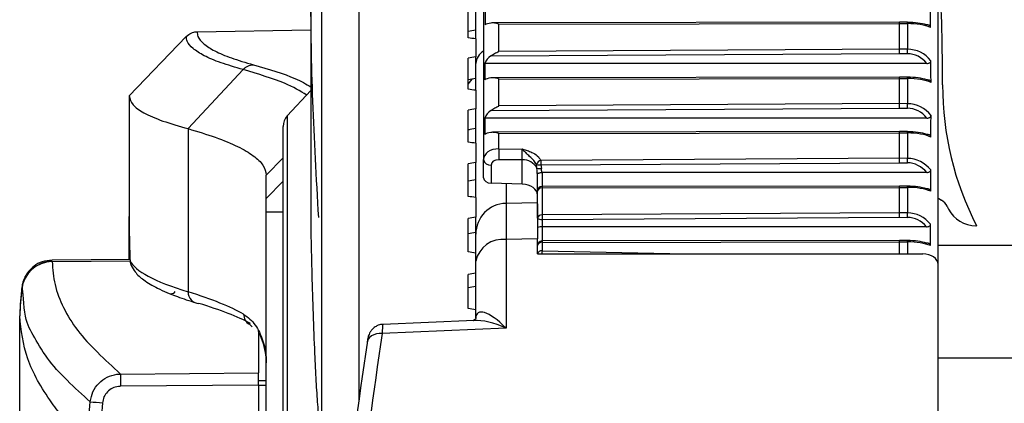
# Model space of a CAD drawing. Header units: millimetres. Extents: x 0 to 420, y 0 to 297.
# Tile 49 of 59: x 291.82 to 295.34, y 262.84 to 264.21. Entities that reach past the tile are written whole.
import ezdxf

# ---------------------------------------------------------------- set-up
doc = ezdxf.new("R2010")
doc.units = ezdxf.units.MM

msp = doc.modelspace()

# ---------------------------------------------------------------- linework, layer by layer
at = {"color": 7, "linetype": 'Continuous', "lineweight": 25}
for p, q in [((293.02973, 266.04203), (293.02973, 262.85342)), ((292.89686, 260.99082), (292.89686, 265.90443)), ((293.47511, 264.63498), (293.47511, 263.71277)), ((295.09973, 263.33794), (295.09973, 264.53213)), ((292.85831, 264.30074), (292.85831, 263.56097)), ((293.42004, 264.14762), (293.42004, 264.25494)), ((293.44757, 264.17544), (293.44757, 264.25949)), ((292.45156, 264.16941), (292.85831, 264.17651)), ((294.96203, 264.20352), (293.5077, 264.20133)), ((293.52989, 264.19653), (294.96205, 264.19868)), ((293.52989, 264.09923), (293.52989, 264.19653)), ((294.99044, 264.20345), (294.96203, 264.20352)), ((294.96205, 264.10757), (294.96205, 264.19868)), ((294.96205, 264.19868), (294.99055, 264.19861)), ((294.99055, 264.19861), (294.99055, 264.1073)), ((292.41287, 264.15261), (292.20846, 263.94094)), ((292.45152, 264.16941), (292.45156, 264.16941)), ((293.44757, 264.14402), (293.44757, 264.17544)), ((293.44757, 264.14402), (293.44757, 264.0796)), ((294.96205, 264.10757), (293.52989, 264.09923)), ((294.99055, 264.1073), (294.96205, 264.10757)), ((293.42004, 263.96413), (293.42004, 264.07495)), ((293.44757, 264.00244), (293.44757, 264.0796)), ((293.50085, 264.08305), (294.96202, 264.09156)), ((294.96202, 264.09156), (294.9904, 264.09129)), ((295.0596, 264.05629), (293.47994, 264.05629)), ((292.61577, 264.03442), (292.41927, 263.82341)), ((293.44757, 263.96037), (293.44757, 264.00244)), ((294.96203, 264.00772), (293.50771, 264.00547)), ((293.52989, 264.00066), (294.96205, 264.00288)), ((293.52989, 263.90435), (293.52989, 264.00066)), ((294.99044, 264.00765), (294.96203, 264.00772)), ((294.96205, 263.91273), (294.96205, 264.00288)), ((294.96205, 264.00288), (294.99055, 264.00281)), ((294.99055, 264.00281), (294.99055, 263.91245)), ((292.20846, 263.94094), (292.20846, 263.94017)), ((292.20846, 263.94016), (292.20846, 263.50991)), ((292.85831, 263.95963), (292.77397, 263.8692)), ((293.44757, 263.96037), (293.44757, 263.89396)), ((293.50099, 263.88826), (294.96202, 263.89681)), ((294.96205, 263.91273), (293.52989, 263.90435)), ((294.96202, 263.89681), (294.9904, 263.89654)), ((294.99055, 263.91245), (294.96205, 263.91273)), ((292.77397, 263.8692), (292.77397, 260.98346)), ((293.42004, 263.77522), (293.42004, 263.88924)), ((293.44757, 263.8239), (293.44757, 263.89396)), ((295.05988, 263.86101), (293.47983, 263.86101)), ((292.75918, 260.97898), (292.75918, 263.83164)), ((293.44757, 263.77129), (293.44757, 263.8239)), ((292.41927, 263.82341), (292.41927, 263.24057)), ((293.42352, 263.81978), (293.42004, 263.81744)), ((294.96203, 263.81289), (293.50771, 263.81059)), ((293.52989, 263.80579), (294.96205, 263.80805)), ((293.52989, 263.75137), (293.52989, 263.80579)), ((294.99044, 263.81281), (294.96203, 263.81289)), ((294.96205, 263.7176), (294.96205, 263.80805)), ((294.96205, 263.80805), (294.99055, 263.80797)), ((294.99055, 263.80797), (294.99055, 263.71732)), ((293.44757, 263.77129), (293.44757, 263.70309)), ((292.75918, 263.71971), (292.6986, 263.65719)), ((293.52989, 263.75137), (293.61308, 263.75065)), ((293.42004, 263.58139), (293.42004, 263.6983)), ((293.44757, 263.64033), (293.44757, 263.70309)), ((293.47511, 263.64797), (293.47511, 263.71277)), ((293.50217, 263.6933), (293.50217, 263.62817)), ((293.61375, 263.7117), (293.52956, 263.71243)), ((293.61375, 263.62542), (293.61375, 263.7117)), ((293.66604, 263.68271), (293.66473, 263.69535)), ((294.96205, 263.7176), (293.68023, 263.71009)), ((293.68031, 263.69419), (294.96202, 263.7017)), ((293.68031, 263.69419), (293.68201, 263.68148)), ((294.96202, 263.7017), (294.9904, 263.70142)), ((294.99055, 263.71732), (294.96205, 263.7176)), ((292.6986, 263.57387), (292.6986, 263.65719)), ((293.66786, 263.60001), (293.66786, 263.65981)), ((295.05906, 263.66688), (293.68438, 263.66688)), ((293.68438, 263.66688), (293.68438, 263.61653)), ((292.6986, 263.57387), (292.75918, 263.63639)), ((293.44757, 263.57732), (293.44757, 263.64033)), ((293.61375, 263.62542), (293.50217, 263.62817)), ((293.5558, 263.62685), (293.5558, 263.55227)), ((293.6843, 263.61169), (294.96205, 263.61371)), ((294.96203, 263.61855), (293.68436, 263.61653)), ((294.99044, 263.61848), (294.96203, 263.61855)), ((294.96205, 263.52272), (294.96205, 263.61371)), ((294.96205, 263.61371), (294.99055, 263.61364)), ((294.99055, 263.61364), (294.99055, 263.52244)), ((293.66786, 263.50358), (293.66786, 263.60001)), ((293.6843, 263.61169), (293.6843, 263.51526)), ((293.44757, 263.57732), (293.44757, 263.50751)), ((293.66779, 263.55845), (293.55572, 263.55644)), ((292.20846, 263.35645), (292.20846, 263.50991)), ((292.6986, 260.94705), (292.6986, 263.5268)), ((292.6986, 263.5268), (292.75918, 263.5268)), ((293.44757, 263.46214), (293.44757, 263.50751)), ((294.96205, 263.52272), (293.6843, 263.51526)), ((294.99055, 263.52244), (294.96205, 263.52272)), ((293.42004, 263.38319), (293.42004, 263.50266)), ((293.68438, 263.4993), (294.96202, 263.50676)), ((293.68438, 263.4993), (293.68438, 263.47298)), ((295.05831, 263.47298), (293.68438, 263.47298)), ((293.68438, 263.47298), (293.68438, 263.42218)), ((294.96202, 263.50676), (294.9904, 263.50649)), ((295.07308, 263.40548), (295.07308, 263.48207)), ((295.23509, 263.47637), (295.23741, 263.47637)), ((293.44757, 263.44631), (293.44757, 263.46214)), ((293.66786, 263.42943), (293.5558, 263.42742)), ((293.5558, 263.42742), (293.5558, 263.11119)), ((293.66786, 263.37621), (293.66786, 263.42943)), ((293.6843, 263.41734), (294.96205, 263.41934)), ((293.6843, 263.41734), (293.6843, 263.38699)), ((294.96203, 263.42418), (293.68436, 263.42218)), ((294.99044, 263.42411), (294.96203, 263.42418)), ((294.96205, 263.41934), (294.99055, 263.41927)), ((294.96205, 263.37621), (294.96205, 263.41934)), ((294.99055, 263.41927), (294.99055, 263.37621)), ((319.88203, 263.40635), (295.09973, 263.40635)), ((293.66786, 263.37621), (295.04562, 263.37621)), ((293.6843, 263.38699), (294.19779, 263.37621)), ((292.21155, 263.35647), (291.93353, 263.35405)), ((291.93355, 263.3492), (292.21202, 263.35162)), ((291.93357, 263.34999), (291.93355, 263.3492)), ((291.93355, 263.3492), (291.93356, 263.34845)), ((293.44757, 263.14508), (293.44757, 263.34955)), ((295.09973, 261.09813), (295.09973, 263.33794)), ((293.42004, 263.18115), (293.42004, 263.30286)), ((291.82499, 263.25105), (291.825, 263.25184)), ((291.81745, 263.1545), (291.81745, 263.15451)), ((291.81745, 262.80777), (291.81745, 263.1545)), ((292.63473, 263.12649), (292.63824, 263.12456)), ((292.63824, 263.12454), (292.64852, 263.11579)), ((293.44127, 263.13849), (293.11553, 263.1243)), ((292.67106, 263.09867), (292.67106, 262.95087)), ((293.5558, 263.11119), (293.1129, 263.09189)), ((319.88203, 263.00309), (295.09973, 263.00309)), ((292.17794, 262.94691), (292.67106, 262.95087)), ((292.67106, 262.90697), (292.67106, 262.95087)), ((292.67106, 262.92413), (292.6986, 262.92365)), ((292.67106, 262.90697), (292.17794, 262.90301)), ((292.67106, 262.90719), (292.6986, 262.90719)), ((292.67106, 262.90697), (292.67106, 261.06089))]:
    msp.add_line(p, q, dxfattribs=at)
at = {"color": 7, "linetype": 'Continuous', "lineweight": 25, "flags": 128}
for points in [[(293.43391, 264.00014), (293.42439, 263.98826), (293.42004, 263.98407)], [(295.09973, 263.57537), (295.10262, 263.57374), (295.11197, 263.56817)], [(293.1129, 263.09189), (293.10235, 263.09181), (293.09223, 263.09027), (293.08293, 263.08733), (293.07479, 263.08309), (293.06811, 263.07773), (293.06316, 263.07143), (293.06011, 263.06444), (293.05909, 263.05701)]]:
    msp.add_lwpolyline(points, dxfattribs=at)
at = {"color": 7, "linetype": 'Continuous', "lineweight": 25}
for centre, radius, start, end in [((286.85508, 263.97937), 8.26077, 0, 2.739125), ((294.91469, 264.19942), 0.07586, 359.38731, 3.04414), ((289.80218, 264.14601), 5.18851, 359.39569, 359.57251), ((293.50395, 264.05169), 0.05654, 120.67276, 175.65705), ((294.91478, 264.00364), 0.07577, 359.37158, 3.0325), ((296.21728, 263.97937), 1.10144, 180, 207.17239), ((289.71169, 263.95231), 5.279, 359.39464, 359.5674), ((292.81425, 263.83164), 0.05507, 137, 180), ((294.91484, 263.80882), 0.07571, 359.36049, 3.0244), ((294.95118, 263.71962), 1.42164, 178.72032, 180.28974), ((293.49906, 263.71752), 0.02442, 191.22551, 277.30015), ((293.61761, 263.65702), 0.05482, 27.94774, 94.03673), ((293.68373, 263.69089), 0.01952, 100.34427, 166.79559), ((293.67466, 263.72349), 0.02984, 250.57114, 280.92965), ((302.50718, 263.75017), 8.82705, 180.260137, 180.36334), ((289.69446, 263.7574), 5.29624, 359.39444, 359.56644), ((293.67591, 263.70658), 0.02584, 247.52162, 283.6472), ((293.68438, 263.60001), 0.01652, 90.09071, 180), ((293.81033, 263.61254), 0.12604, 178.18542, 180.38555), ((294.91485, 263.61448), 0.0757, 359.35843, 3.0229), ((293.68229, 263.59711), 0.01472, 82.17488, 168.63699), ((293.55772, 263.44631), 0.11014, 91.14053, 180.00115), ((295.08284, 263.52144), 0.05507, 26.59793, 58.05956), ((295.87073, 263.91595), 0.82608, 206.59793, 207.39631), ((293.68229, 263.50068), 0.01472, 82.17488, 168.63699), ((302.41593, 263.55461), 8.73173, 180.258223, 180.36294), ((289.75165, 263.5618), 5.23905, 359.3951, 359.56963), ((295.23509, 263.58652), 0.11014, 207.39631, 270), ((293.68053, 263.51847), 0.01955, 229.60931, 281.36905), ((293.54338, 263.33053), 0.09768, 82.69985, 168.77449), ((293.68438, 263.40566), 0.01652, 90.08966, 180), ((293.68229, 263.40276), 0.01472, 82.17488, 168.63699), ((293.8104, 263.41818), 0.1261, 178.1824, 180.38142), ((294.91482, 263.42011), 0.07573, 359.36529, 3.02798), ((293.6824, 263.37203), 0.01508, 82.78742, 163.88611), ((294.11285, 263.36717), 0.42901, 177.35212, 178.79245), ((291.93434, 263.23921), 0.10999, 90.41075, 173.82145), ((291.93435, 263.23845), 0.11, 90.41461, 173.82073), ((292.2534, 263.35126), 0.04098, 179.8111, 204.79027), ((293.59466, 263.06278), 1.77957, 173.95163, 177.04549), ((292.3585, 263.25037), 0.01653, 270.45949, 330.36316), ((292.4586, 263.23878), 0.03937, 177.40105, 269.52064), ((292.65848, 263.15974), 0.04059, 179.05311, 240.13497), ((293.69526, 262.92496), 1.51748, 179.1712, 180.8288), ((293.68338, 278.96263), 16.1952, 264.281638, 264.435221)]:
    msp.add_arc(centre, radius, start, end, dxfattribs=at)
for centre, major_axis, ratio, start_param, end_param in [((293.53018, 262.73103), (0, 3.34042), 0.0164865, 1.0975985, 1.1173753), ((294.98958, 259.83059), (0, 6.68083), 0.0164865, 5.422348, 5.4377306), ((293.53018, 264.18734), (0.05507, 0), 0.2876616, 2.1250228, 2.6881716), ((294.96202, 264.187), (0.00001, 0.01652), 0.0019662, 5.4977874, 6.2831814), ((294.98958, 264.17601), (0.09362, 0), 0.2876616, 0.7455815, 1.5620697), ((294.98958, 264.16), (0.11014, 0), 0.3505784, 0.709959, 1.5620697), ((297.62192, 262.65897), (23.04685, 3.43798), 0.0921007, 1.7391705, 1.7403854), ((297.8023, 261.28222), (23.95754, -3.57383), 0.0921007, 1.7673014, 1.7684703), ((294.96202, 264.09589), (0.00003, 0.01652), 0.0005271, 4.447235, 5.4977943), ((294.98958, 263.99149), (0, 0.11581), 0.9510877, 5.4059622, 6.2744587), ((297.8023, 262.70853), (23.95778, 3.68533), 0.0844339, 1.7405759, 1.7417448), ((293.53018, 264.03121), (0, 0.06125), 0.8991268, 0.5617091, 1.1488968), ((294.98958, 263.98716), (0, 0.10413), 0.8991268, 5.4384327, 6.2744587), ((293.53018, 259.29912), (0, 11.61721), 0.0047405, 1.1488968, 1.1544199), ((294.98958, 249.21202), (0, 23.23442), 0.0047405, 5.4016574, 5.4059622), ((297.62192, 262.68098), (23.04709, 3.54524), 0.0844339, 1.7399212, 1.7411361), ((293.53018, 263.9911), (0.05507, 0), 0.2956813, 2.1291879, 2.7252162), ((294.96202, 263.9912), (0.00001, 0.01652), 0.0019522, 5.4977877, 6.2831813), ((294.98958, 263.97942), (0.09362, 0), 0.2956813, 0.7207132, 1.5620697), ((294.98958, 263.96345), (0.11014, 0), 0.3573952, 0.6892685, 1.5620697), ((297.8023, 261.25933), (23.95778, -3.68533), 0.0844339, 1.7665507, 1.7677196), ((294.96202, 263.90105), (0.00003, 0.01652), 0.0005173, 4.4532004, 5.4977939), ((294.98958, 263.79189), (0, 0.10465), 0.8946047, 5.4337982, 6.2744587), ((294.98958, 263.79612), (0, 0.11633), 0.9467847, 5.4022216, 6.2744587), ((297.8023, 262.72943), (23.95805, 3.78676), 0.0765639, 1.7414624, 1.7426312), ((293.53018, 263.83607), (0, 0.06156), 0.8946047, 0.5587672, 1.1536638), ((293.53018, 269.90806), (0, 14.92582), 0.0036897, 1.9879288, 1.9922023), ((294.98958, 282.86799), (0, 29.85165), 0.0036897, 4.0192256, 4.0225564), ((297.62192, 262.70109), (23.04734, 3.64282), 0.0765639, 1.7408076, 1.7420225), ((293.53018, 263.79596), (0.05507, 0), 0.3013082, 2.1321303, 2.7201867), ((294.96202, 263.79636), (0.00001, 0.01652), 0.0019424, 5.497788, 6.2831894), ((294.98958, 263.78403), (0.09362, 0), 0.3013082, 0.7255338, 1.5620697), ((294.98958, 263.76808), (0.11014, 0), 0.362178, 0.6931634, 1.5620697), ((297.8023, 261.23843), (23.95805, -3.78676), 0.0765639, 1.7656643, 1.7668331), ((293.53018, 263.71243), (0.05507, -0.00068), 0.7070529, 1.5847583, 3.1503186), ((293.61279, 263.73118), (-0.00048, 0.02754), 0.0320632, 3.9261352, 5.4968402), ((297.8023, 262.74829), (23.95833, 3.87795), 0.0685118, 1.7424743, 1.7436431), ((293.5297, 263.69296), (0.02753, -0.00068), 0.7068915, 1.593475, 3.1590353), ((294.96202, 263.70591), (0.00003, 0.01652), 0.0005155, 4.4543076, 5.4977938), ((294.98958, 263.59667), (0, 0.10475), 0.8937669, 5.4469469, 6.2744587), ((294.98958, 263.60089), (0, 0.11643), 0.945987, 5.4131081, 6.2744587), ((293.50265, 263.64763), (0.02753, -0.00068), 0.7068915, 3.1590353, 4.7123784), ((293.61279, 263.65057), (0, 0.12588), 0.4374984, 4.712389, 4.9706211), ((293.61279, 263.64635), (0, 0.13756), 0.5204466, 4.8620712, 4.9706211), ((293.68438, 263.64844), (0, 0.01845), 0.8956914, 0, 0.0484721), ((294.98958, 277.1631), (0, 20.91783), 0.0052655, 4.0068828, 4.0116698), ((297.62192, 262.71923), (23.04761, 3.73054), 0.0685118, 1.7418196, 1.7430345), ((293.61279, 263.58649), (0.05506, -0.00136), 0.7068915, 0.0174427, 1.5707857), ((294.96202, 263.60203), (0.00001, 0.01652), 0.0019406, 5.497788, 6.2831812), ((294.98958, 263.58959), (0.09362, 0), 0.3023484, 0.7405121, 1.5620697), ((294.98958, 263.57365), (0.11014, 0), 0.3630621, 0.7055061, 1.5620697), ((297.8023, 261.21957), (23.95833, -3.87795), 0.0685118, 1.7646523, 1.7658212), ((297.8023, 262.76505), (23.95861, 3.95874), 0.0602982, 1.7436004, 1.7447693), ((294.96202, 263.51104), (0.00003, 0.01652), 0.0005216, 4.4505982, 5.4977941), ((294.98958, 263.40634), (0, 0.1161), 0.9486606, 5.4228981, 6.2744587), ((293.68438, 263.46804), (0.01652, 0), 0.2988585, 1.5707963, 3.1415927), ((294.98958, 263.40207), (0, 0.10442), 0.8965755, 5.4589005, 6.2744587), ((297.71564, 263.4009), (4.44762, -3.33233), 0.9746097, 3.7840222, 3.802398), ((297.62192, 262.73536), (23.04789, 3.80826), 0.0602982, 1.7429457, 1.7441606), ((294.96202, 263.40766), (0.00001, 0.01652), 0.0019467, 5.4977879, 6.2831894), ((294.98958, 263.39557), (0.09362, 0), 0.2988585, 0.7465115, 1.5620697), ((294.98958, 263.37961), (0.11014, 0), 0.3600957, 0.7105091, 1.5620697), ((297.8023, 261.20281), (23.95861, -3.95874), 0.0602982, 1.7635262, 1.7646951), ((295.04466, 263.33726), (0.05506, 0.00136), 0.7068915, 6.2657426, 7.8190857), ((297.71564, 263.27296), (5.50717, -0.09639), 0.0824453, 3.1809864, 3.4206192), ((297.8023, 262.77967), (23.95889, 4.02901), 0.0519439, 1.7448285, 1.7459973), ((285.40159, 263.19709), (7.297, -0.12944), 0.0835378, 0.150351, 0.2790654), ((297.62192, 262.74942), (23.04815, 3.87586), 0.0519439, 1.7441737, 1.7453886), ((285.40087, 263.15593), (7.33831, -0.12943), 0.0830679, 0.1642942, 0.2790486), ((297.8023, 261.18819), (23.95889, -4.02901), 0.0519439, 1.7622982, 1.763467), ((293.55772, 263.03332), (-0.10283, 0.13155), 0.2999952, 5.0962773, 6.6496203), ((293.55772, 263.03332), (0.15943, -0.08584), 0.3824318, 1.7856801, 2.5711043), ((347.83, 259.71278), (55.00834, 1.35748), 0.7068915, 3.0197397, 3.0361245), ((347.83096, 259.67384), (55.06342, 1.35748), 0.7068919, 3.0197571, 3.0361419)]:
    msp.add_ellipse(centre, major_axis=major_axis, ratio=ratio, start_param=start_param, end_param=end_param, dxfattribs=at)
for points, knots in [([(292.88617, 263.5061), (292.87825, 263.64674), (292.86242, 263.92798), (292.85622, 264.30785), (292.86255, 264.65293), (292.87829, 264.84288), (292.88617, 264.93808)], [0, 0, 0, 0, 0.250907, 0.5017467, 0.7502899, 1, 1, 1, 1]), ([(293.52989, 264.19653), (293.52979, 264.19657), (293.52493, 264.19844), (293.51509, 264.20155), (293.50587, 264.20106), (293.5012, 264.20081)], [0, 0, 0, 0, 0.0104286, 0.4988055, 1, 1, 1, 1]), ([(295.07312, 264.18517), (295.07298, 264.18617), (295.07272, 264.18817), (295.07063, 264.19081), (295.06751, 264.19274), (295.06333, 264.19405), (295.06017, 264.19419), (295.05837, 264.19428)], [0, 0, 0, 0, 0.1918486, 0.3844512, 0.5660652, 0.7531661, 1, 1, 1, 1]), ([(292.4129, 264.15264), (292.41849, 264.15724), (292.42889, 264.16581), (292.44336, 264.16912), (292.45052, 264.16938), (292.45152, 264.16941)], [0, 0, 0, 0, 0.49981069, 0.92988895, 1, 1, 1, 1]), ([(292.61577, 264.03442), (292.58823, 264.04251), (292.53305, 264.05872), (292.47437, 264.08389), (292.43389, 264.10964), (292.41484, 264.13261), (292.41344, 264.14706), (292.4129, 264.15264)], [0, 0, 0, 0, 0.21562091, 0.43203555, 0.64766207, 0.86408096, 1, 1, 1, 1]), ([(292.45156, 264.16941), (292.45207, 264.16385), (292.4534, 264.14947), (292.47221, 264.12657), (292.51222, 264.10095), (292.57043, 264.07583), (292.62514, 264.05968), (292.65254, 264.05159)], [0, 0, 0, 0, 0.1361498, 0.3517185, 0.5680787, 0.783643, 1, 1, 1, 1]), ([(293.50085, 264.08305), (293.50551, 264.08617), (293.51484, 264.0924), (293.5248, 264.09723), (293.52979, 264.09919), (293.52989, 264.09923)], [0, 0, 0, 0, 0.4950302, 0.9897026, 1, 1, 1, 1]), ([(292.65254, 264.05159), (292.70753, 264.03551), (292.79539, 264.00981), (292.84117, 263.9827), (292.85831, 263.97256)], [0, 0, 0, 0, 0.6258562, 1, 1, 1, 1]), ([(295.0596, 264.05629), (295.06153, 264.05639), (295.06499, 264.05657), (295.06954, 264.05818), (295.07257, 264.0605), (295.07408, 264.06311), (295.07422, 264.0648), (295.07428, 264.06553)], [0, 0, 0, 0, 0.26292141, 0.46926368, 0.67677846, 0.85939937, 1, 1, 1, 1]), ([(292.84321, 263.94344), (292.81994, 263.95765), (292.76891, 263.98881), (292.66973, 264.01835), (292.61577, 264.03442)], [0, 0, 0, 0, 0.456069, 1, 1, 1, 1]), ([(293.52989, 264.00066), (293.52979, 264.0007), (293.52486, 264.0026), (293.51495, 264.00573), (293.50567, 264.00518), (293.501, 264.00491)], [0, 0, 0, 0, 0.0103551, 0.5022586, 1, 1, 1, 1]), ([(295.07458, 263.98848), (295.07446, 263.98949), (295.07421, 263.99153), (295.07211, 263.99421), (295.06896, 263.99617), (295.0648, 263.99746), (295.06168, 263.9976), (295.05993, 263.99769)], [0, 0, 0, 0, 0.1948074, 0.3904136, 0.5741193, 0.7610669, 1, 1, 1, 1]), ([(292.20846, 263.94016), (292.21118, 263.92964), (292.21642, 263.90942), (292.2589, 263.87957), (292.32251, 263.85099), (292.38759, 263.83244), (292.41927, 263.82341)], [0, 0, 0, 0, 0.2602274, 0.5000726, 0.7566382, 1, 1, 1, 1]), ([(293.50099, 263.88826), (293.50565, 263.89138), (293.51494, 263.89757), (293.52485, 263.90236), (293.52979, 263.90431), (293.52989, 263.90435)], [0, 0, 0, 0, 0.4974327, 0.9896514, 1, 1, 1, 1]), ([(295.05988, 263.86101), (295.06181, 263.8611), (295.06525, 263.86128), (295.06979, 263.86288), (295.07283, 263.86518), (295.07433, 263.86778), (295.07448, 263.86944), (295.07454, 263.87016)], [0, 0, 0, 0, 0.2620409, 0.4690274, 0.6771635, 0.8607903, 1, 1, 1, 1]), ([(292.41927, 263.82341), (292.45314, 263.8132), (292.52237, 263.79234), (292.59923, 263.76002), (292.65554, 263.72687), (292.69162, 263.6927), (292.69622, 263.66928), (292.6986, 263.65719)], [0, 0, 0, 0, 0.1936363, 0.3957127, 0.5934258, 0.7902057, 1, 1, 1, 1]), ([(293.52989, 263.80579), (293.52979, 263.80583), (293.52481, 263.80774), (293.51485, 263.81088), (293.50553, 263.8103), (293.50087, 263.81001)], [0, 0, 0, 0, 0.0103039, 0.5046649, 1, 1, 1, 1]), ([(295.07431, 263.79357), (295.07419, 263.79458), (295.07396, 263.79659), (295.07189, 263.79925), (295.06876, 263.8012), (295.06459, 263.80251), (295.06142, 263.80266), (295.05963, 263.80275)], [0, 0, 0, 0, 0.1934923, 0.3877819, 0.5702802, 0.7560305, 1, 1, 1, 1]), ([(293.66473, 263.69535), (293.66179, 263.70027), (293.65573, 263.71044), (293.6407, 263.72328), (293.62878, 263.73472), (293.62076, 263.74317), (293.61625, 263.74772), (293.61384, 263.74997), (293.61315, 263.75058), (293.61308, 263.75065)], [0, 0, 0, 0, 0.24998128, 0.51598559, 0.73635594, 0.86001578, 0.96033945, 0.99565947, 1, 1, 1, 1]), ([(293.61308, 263.75065), (293.6132, 263.75062), (293.61409, 263.75037), (293.62022, 263.74869), (293.63211, 263.74533), (293.65033, 263.73836), (293.66897, 263.72712), (293.67647, 263.71577), (293.68023, 263.71009)], [0, 0, 0, 0, 0.0043384, 0.0313159, 0.2158585, 0.424023, 0.7115706, 1, 1, 1, 1]), ([(293.66786, 263.65981), (293.66787, 263.66012), (293.66789, 263.66089), (293.6681, 263.66175), (293.66883, 263.66298), (293.67069, 263.66425), (293.67424, 263.66553), (293.67862, 263.66646), (293.68193, 263.66673), (293.68358, 263.66686)], [0, 0, 0, 0, 0.0431619, 0.1084022, 0.2002978, 0.4235962, 0.6214798, 0.8105739, 1, 1, 1, 1]), ([(295.05906, 263.66688), (295.06101, 263.66698), (295.06449, 263.66716), (295.06904, 263.66876), (295.07208, 263.67106), (295.07357, 263.67363), (295.07371, 263.67527), (295.07378, 263.67596)], [0, 0, 0, 0, 0.2658515, 0.4730524, 0.6814592, 0.8643792, 1, 1, 1, 1]), ([(295.07343, 263.59958), (295.07332, 263.60057), (295.0731, 263.60256), (295.07105, 263.60519), (295.06796, 263.60712), (295.06376, 263.60845), (295.06054, 263.6086), (295.05869, 263.60869)], [0, 0, 0, 0, 0.19106669, 0.38291011, 0.56344988, 0.74820806, 1, 1, 1, 1]), ([(292.6986, 263.5268), (292.6986, 263.53266), (292.6986, 263.54439), (292.6986, 263.55945), (292.6986, 263.57051), (292.6986, 263.57275), (292.6986, 263.57387)], [0, 0, 0, 0, 0.2500087, 0.5, 0.7499913, 1, 1, 1, 1]), ([(292.85833, 263.56097), (292.85832, 263.56043), (292.85723, 263.48289), (292.86074, 263.30355), (292.86771, 263.1146), (292.87121, 263.0199)], [0, 0, 0, 0, 0.0035184, 0.5005743, 1, 1, 1, 1]), ([(293.55575, 263.55483), (293.55572, 263.55486), (293.55561, 263.555), (293.55557, 263.52142), (293.55572, 263.45875), (293.5558, 263.42742)], [0, 0, 0, 0, 0.1413495, 0.5706761, 1, 1, 1, 1]), ([(293.66786, 263.55451), (293.66786, 263.55293), (293.66786, 263.54939), (293.66786, 263.49689), (293.66786, 263.44675), (293.66786, 263.42943)], [0, 0, 0, 0, 0.34456325, 0.77360772, 1, 1, 1, 1]), ([(292.20846, 263.50991), (292.2085, 263.50364), (292.20856, 263.49437), (292.20877, 263.4773), (292.20884, 263.47181)], [0, 0, 0, 0, 0.6780258, 1, 1, 1, 1]), ([(295.05831, 263.47298), (295.06029, 263.47308), (295.06379, 263.47325), (295.06837, 263.47486), (295.0714, 263.47717), (295.07288, 263.47974), (295.07302, 263.48137), (295.07308, 263.48207)], [0, 0, 0, 0, 0.2691455, 0.4759142, 0.6839415, 0.8656236, 1, 1, 1, 1]), ([(293.44757, 263.34955), (293.44757, 263.37305), (293.44757, 263.42005), (293.44757, 263.44524), (293.44757, 263.44513), (293.44757, 263.44511)], [0, 0, 0, 0, 0.4290922, 0.8581851, 1, 1, 1, 1]), ([(295.07308, 263.40548), (295.07296, 263.40647), (295.07272, 263.40845), (295.07068, 263.41107), (295.06759, 263.413), (295.06339, 263.41433), (295.06017, 263.41448), (295.05831, 263.41457)], [0, 0, 0, 0, 0.19047, 0.3817039, 0.5618986, 0.746935, 1, 1, 1, 1]), ([(292.21095, 263.37134), (292.21115, 263.36593), (292.21154, 263.35549), (292.21214, 263.35273), (292.21242, 263.35139)], [0, 0, 0, 0, 0.5187625, 1, 1, 1, 1]), ([(292.21098, 263.37067), (292.21117, 263.36547), (292.21152, 263.35584), (292.21197, 263.34909), (292.21342, 263.34199), (292.21458, 263.33707), (292.21609, 263.33455), (292.21633, 263.33415)], [0, 0, 0, 0, 0.3817903, 0.7084151, 0.8426141, 0.9749819, 1, 1, 1, 1]), ([(291.93315, 263.35286), (291.92112, 263.35204), (291.89797, 263.35046), (291.86933, 263.33419), (291.84904, 263.31487), (291.83635, 263.29526), (291.82922, 263.27755), (291.82594, 263.26355), (291.82487, 263.255), (291.82468, 263.2519), (291.82468, 263.25184)], [0, 0, 0, 0, 0.2191321, 0.421732, 0.5896032, 0.7314094, 0.8479313, 0.9378161, 0.9988061, 1, 1, 1, 1]), ([(291.93356, 263.34845), (291.93558, 263.32102), (291.93964, 263.26617), (291.97151, 263.18414), (292.03541, 263.07748), (292.12146, 262.99865), (292.17794, 262.94691)], [0, 0, 0, 0, 0.20362021, 0.40724063, 0.61094774, 1, 1, 1, 1]), ([(292.21608, 263.33434), (292.22043, 263.32662), (292.23159, 263.30684), (292.26145, 263.28083), (292.30938, 263.25226), (292.37163, 263.22554), (292.4241, 263.20848), (292.4468, 263.20111)], [0, 0, 0, 0, 0.1243288, 0.3184422, 0.5537349, 0.8070048, 1, 1, 1, 1]), ([(292.06971, 262.84802), (292.01311, 262.8987), (291.92685, 262.97595), (291.86341, 263.09091), (291.82979, 263.14746), (291.82981, 263.26674), (291.82499, 263.25029), (291.82499, 263.25029)], [0, 0, 0, 0, 0.3887669, 0.5925279, 0.7962893, 0.9999993, 1, 1, 1, 1]), ([(291.82513, 263.2568), (291.82352, 263.24068), (291.8203, 263.20847), (291.8184, 263.17616), (291.81745, 263.16002)], [0, 0, 0, 0, 0.5005685, 1, 1, 1, 1]), ([(291.82499, 263.25029), (291.82499, 263.25029), (291.82499, 263.25054), (291.82499, 263.2508), (291.82499, 263.25105)], [0, 0, 0, 0, 0.0003655, 1, 1, 1, 1]), ([(292.61789, 263.16042), (292.62561, 263.15505), (292.64877, 263.13894), (292.67648, 263.0972), (292.69483, 263.04262), (292.69858, 263.00467), (292.6986, 262.98735), (292.6986, 262.9871)], [0, 0, 0, 0, 0.1493418, 0.4481308, 0.7478527, 0.996344, 1, 1, 1, 1]), ([(292.06126, 262.68357), (292.05938, 262.68654), (292.04778, 262.70487), (291.99889, 262.75586), (291.91481, 262.86213), (291.83401, 263.002), (291.82297, 263.10364), (291.81745, 263.1545)], [0, 0, 0, 0, 0.0117013, 0.0722088, 0.3141935, 0.6568871, 1, 1, 1, 1]), ([(293.11559, 263.12375), (293.11436, 263.12387), (293.10703, 263.12459), (293.09492, 263.11995), (293.08191, 263.11182), (293.07309, 263.10218), (293.06752, 263.09277), (293.06422, 263.08433), (293.06177, 263.07512), (293.06029, 263.06787), (293.05938, 263.0606), (293.05918, 263.05906)], [0, 0, 0, 0, 0.0345183, 0.2055389, 0.3454858, 0.4660483, 0.5709539, 0.6624284, 0.7610488, 0.949377, 1, 1, 1, 1]), ([(293.11557, 263.12343), (293.11527, 263.12294), (293.11463, 263.12185), (293.11367, 263.10858), (293.11309, 263.09613), (293.1129, 263.09189)], [0, 0, 0, 0, 0.3517331, 0.7792131, 1, 1, 1, 1]), ([(293.44772, 263.14726), (293.44772, 263.14732), (293.44781, 263.14848), (293.44674, 263.14173), (293.43717, 263.13812), (293.43972, 263.13832), (293.44008, 263.13835)], [0, 0, 0, 0, 0.0162314, 0.33445496, 0.90450233, 1, 1, 1, 1]), ([(292.6986, 262.9871), (292.6986, 262.98728), (292.69859, 262.99976), (292.69631, 263.04163), (292.68086, 263.07697), (292.67004, 263.10173)], [0, 0, 0, 0, 0.0043932, 0.3024937, 1, 1, 1, 1]), ([(292.87121, 263.0199), (292.8728, 262.98636), (292.87596, 262.91961), (292.88187, 262.83534), (292.88836, 262.76669), (292.89513, 262.71835), (292.90083, 262.69173), (292.9038, 262.69021), (292.90482, 262.68968)], [0, 0, 0, 0, 0.1821095, 0.3625692, 0.5439295, 0.7247964, 0.9055522, 1, 1, 1, 1]), ([(292.06971, 262.84802), (292.07214, 262.86012), (292.077, 262.88434), (292.09894, 262.91506), (292.12889, 262.93703), (292.15702, 262.9459), (292.17358, 262.9467), (292.17794, 262.94691)], [0, 0, 0, 0, 0.2296881, 0.4595969, 0.6887793, 0.9180889, 1, 1, 1, 1]), ([(292.17794, 262.90301), (292.17531, 262.90289), (292.16535, 262.90245), (292.14841, 262.89719), (292.1304, 262.88403), (292.11723, 262.86557), (292.11435, 262.85102), (292.11291, 262.84375)], [0, 0, 0, 0, 0.0821077, 0.3116546, 0.5407071, 0.7703697, 1, 1, 1, 1]), ([(292.06126, 262.68356), (292.06142, 262.69805), (292.06202, 262.75296), (292.06645, 262.80771), (292.06971, 262.84802)], [0, 0, 0, 0, 0.26388418, 1, 1, 1, 1]), ([(292.11291, 262.84375), (292.10974, 262.80444), (292.10543, 262.75107), (292.10485, 262.69756), (292.1047, 262.68346)], [0, 0, 0, 0, 0.7365741, 1, 1, 1, 1])]:
    msp.add_open_spline(points, degree=3, knots=knots, dxfattribs=at)
msp.add_open_spline([(292.61577, 264.03442), (292.61831, 264.03686), (292.62338, 264.04175), (292.6325, 264.04698), (292.64229, 264.05058), (292.64913, 264.05125), (292.65255, 264.05159)], degree=3, dxfattribs=at)

doc.saveas('drawing.dxf')
